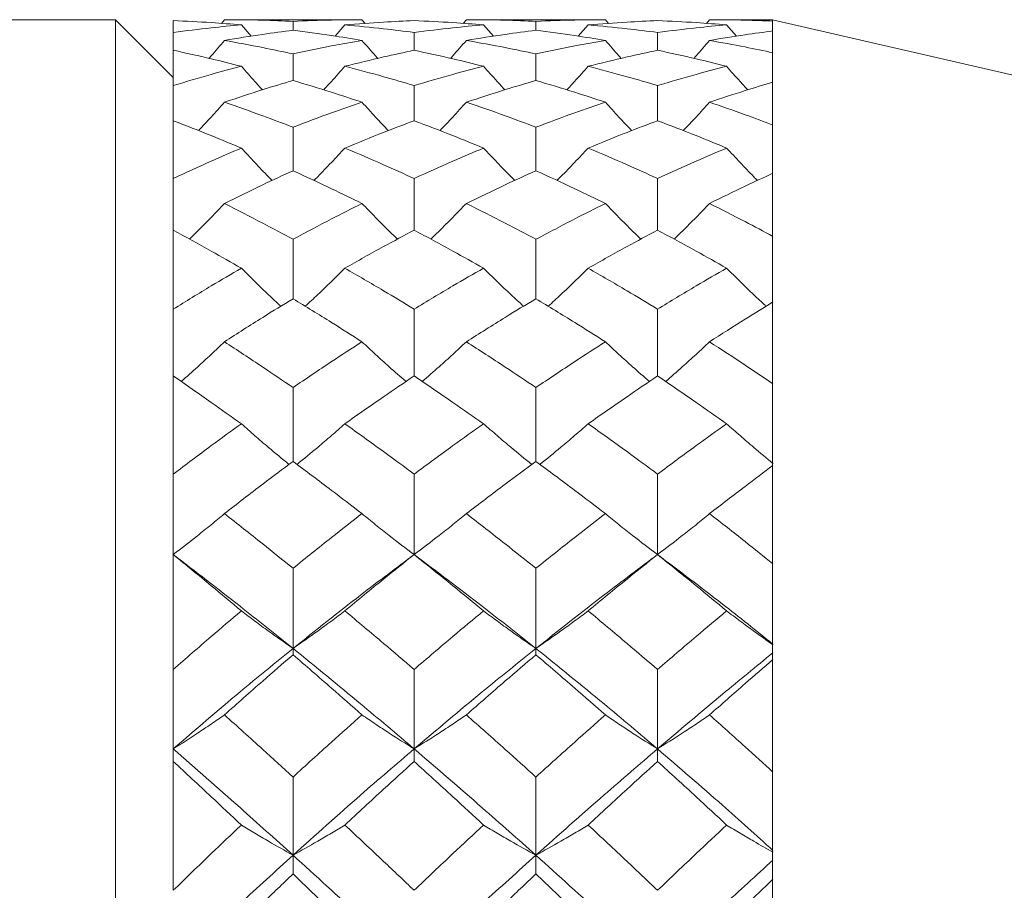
# Model space of a CAD drawing. Header units: inches. Extents: x 0.8 to 21, y 1.2 to 16.5.
# Tile 82 of 88: x 14.529 to 14.785, y 8.842 to 9.068. Entities that reach past the tile are written whole.
import ezdxf

# ---------------------------------------------------------------- set-up
doc = ezdxf.new("R2010")
doc.units = ezdxf.units.IN
doc.header["$MEASUREMENT"] = 0

msp = doc.modelspace()

# ---------------------------------------------------------------- linework, layer by layer
at = {"color": 7, "linetype": 'Continuous', "lineweight": 15}
for p, q in [((14.55422, 9.06755), (14.27413, 9.06755)), ((14.56922, 9.05255), (14.55422, 9.06755)), ((14.55422, 8.63005), (14.55422, 9.06755)), ((14.56922, 9.06423), (14.56922, 9.0673)), ((14.58249, 9.06755), (14.58168, 9.0666)), ((14.61814, 9.06755), (14.58249, 9.06755)), ((14.61814, 9.06755), (14.61898, 9.06658)), ((14.6452, 9.06755), (14.64437, 9.0666)), ((14.68124, 9.06755), (14.6452, 9.06755)), ((14.68124, 9.06755), (14.68208, 9.06658)), ((14.70825, 9.06755), (14.70742, 9.0666)), ((14.72458, 9.06755), (14.70825, 9.06755)), ((15.56922, 8.87255), (14.72458, 9.06755)), ((14.72458, 9.06755), (14.72458, 9.06718)), ((14.58687, 9.0662), (14.5894, 9.06326)), ((14.60026, 9.0648), (14.60026, 9.06711)), ((14.61371, 9.0662), (14.61118, 9.06328)), ((14.64966, 9.0662), (14.65223, 9.06326)), ((14.66323, 9.0648), (14.66323, 9.06711)), ((14.67678, 9.0662), (14.67423, 9.06328)), ((14.71267, 9.0662), (14.71521, 9.06327)), ((14.72458, 9.06496), (14.72458, 9.06718)), ((14.72458, 9.06497), (14.72458, 9.06462)), ((14.56922, 9.06423), (14.56922, 9.05961)), ((14.63166, 9.05961), (14.63166, 9.06423)), ((14.69476, 9.05961), (14.69476, 9.06423)), ((14.72458, 9.06462), (14.72458, 9.05897)), ((14.56922, 9.05046), (14.56922, 9.05961)), ((14.60026, 9.05178), (14.60026, 9.05866)), ((14.66323, 9.05178), (14.66323, 9.05866)), ((14.72458, 9.05216), (14.72458, 9.05897)), ((14.72458, 9.05219), (14.72458, 9.05136)), ((14.56922, 9.05046), (14.56922, 9.04134)), ((14.63166, 9.04134), (14.63166, 9.05046)), ((14.69476, 9.04134), (14.69476, 9.05046)), ((14.72458, 9.05136), (14.72458, 9.0402)), ((14.56922, 9.02634), (14.56922, 9.04134)), ((14.60026, 9.02837), (14.60026, 9.03966)), ((14.66323, 9.02837), (14.66323, 9.03966)), ((14.72458, 9.02897), (14.72458, 9.0402)), ((14.72458, 9.02902), (14.72458, 9.02772)), ((14.72458, 9.02772), (14.72458, 9.01134)), ((14.56922, 9.02634), (14.56922, 9.01295)), ((14.63166, 9.01295), (14.63166, 9.02634)), ((14.69476, 9.01295), (14.69476, 9.02634)), ((14.56922, 8.99246), (14.56922, 9.01295)), ((14.72458, 8.99596), (14.72458, 9.01134)), ((14.60026, 8.99516), (14.60026, 9.01058)), ((14.66323, 8.99516), (14.66323, 9.01058)), ((14.72458, 8.99602), (14.72458, 8.9943)), ((14.72458, 8.9943), (14.72458, 8.97308)), ((14.56922, 8.99246), (14.56922, 8.97512)), ((14.63166, 8.97512), (14.63166, 8.99246)), ((14.69476, 8.97512), (14.69476, 8.99246)), ((14.56922, 8.94966), (14.56922, 8.97512)), ((14.72458, 8.95394), (14.72458, 8.97308)), ((14.60026, 8.95296), (14.60026, 8.97212)), ((14.66323, 8.95296), (14.66323, 8.97212)), ((14.72458, 8.95401), (14.72458, 8.9519)), ((14.72458, 8.9519), (14.72458, 8.92638)), ((14.56922, 8.94966), (14.56922, 8.9288)), ((14.63166, 8.9288), (14.63166, 8.94966)), ((14.69476, 8.9288), (14.69476, 8.94966)), ((14.56922, 8.89899), (14.56922, 8.9288)), ((14.60026, 8.90444), (14.60026, 8.92524)), ((14.66323, 8.90444), (14.66323, 8.92524)), ((14.72458, 8.90394), (14.72458, 8.92638)), ((14.60026, 8.90444), (14.60026, 8.90281)), ((14.66323, 8.90444), (14.66323, 8.90281)), ((14.72458, 8.90403), (14.72458, 8.90158)), ((14.72458, 8.90158), (14.72458, 8.87238)), ((14.56922, 8.89899), (14.56922, 8.87839)), ((14.63166, 8.87839), (14.63166, 8.89899)), ((14.69476, 8.87839), (14.69476, 8.89899)), ((14.56922, 8.87839), (14.56922, 8.87513)), ((14.63166, 8.87839), (14.63166, 8.87513)), ((14.69476, 8.87839), (14.69476, 8.87513)), ((14.56922, 8.8417), (14.56922, 8.87513)), ((14.60026, 8.85081), (14.60026, 8.87109)), ((14.66323, 8.85081), (14.66323, 8.87109)), ((14.72458, 8.8472), (14.72458, 8.87238)), ((14.60026, 8.85081), (14.60026, 8.84594)), ((14.66323, 8.85081), (14.66323, 8.84594)), ((14.72458, 8.84729), (14.72458, 8.84457)), ((14.72458, 8.84457), (14.72458, 8.81241))]:
    msp.add_line(p, q, dxfattribs=at)
at = {"color": 7, "linetype": 'Continuous', "lineweight": 15, "flags": 128}
for points in [[(14.63166, 8.9288), (14.63166, 8.9288)], [(14.69476, 8.9288), (14.69476, 8.9288)]]:
    msp.add_lwpolyline(points, dxfattribs=at)
at = {"color": 7, "linetype": 'Continuous', "lineweight": 15}
for points, knots in [([(14.56922, 9.0673), (14.5725, 9.06715), (14.57838, 9.06689), (14.58427, 9.06641), (14.58687, 9.0662)], [0, 0, 0, 0, 0.558937, 1, 1, 1, 1]), ([(14.58249, 9.06755), (14.5858, 9.06753), (14.59171, 9.06749), (14.59764, 9.06723), (14.60026, 9.06711)], [0, 0, 0, 0, 0.559115, 1, 1, 1, 1]), ([(14.60026, 9.06711), (14.60359, 9.06725), (14.60954, 9.0675), (14.61551, 9.06754), (14.61814, 9.06755)], [0, 0, 0, 0, 0.5593508, 1, 1, 1, 1]), ([(14.61371, 9.0662), (14.61705, 9.06647), (14.62303, 9.06694), (14.62902, 9.06719), (14.63166, 9.0673)], [0, 0, 0, 0, 0.559529, 1, 1, 1, 1]), ([(14.63166, 9.0673), (14.63502, 9.06715), (14.64102, 9.06689), (14.64702, 9.06641), (14.64966, 9.0662)], [0, 0, 0, 0, 0.559766, 1, 1, 1, 1]), ([(14.6452, 9.06755), (14.64857, 9.06753), (14.65457, 9.06749), (14.66058, 9.06723), (14.66323, 9.06711)], [0, 0, 0, 0, 0.559944, 1, 1, 1, 1]), ([(14.66323, 9.06711), (14.66659, 9.06725), (14.6726, 9.0675), (14.6786, 9.06754), (14.68124, 9.06755)], [0, 0, 0, 0, 0.560181, 1, 1, 1, 1]), ([(14.67678, 9.0662), (14.68014, 9.06647), (14.68614, 9.06694), (14.69213, 9.06719), (14.69476, 9.0673)], [0, 0, 0, 0, 0.56036, 1, 1, 1, 1]), ([(14.69476, 9.0673), (14.69811, 9.06715), (14.70409, 9.06689), (14.71005, 9.06641), (14.71267, 9.0662)], [0, 0, 0, 0, 0.560596, 1, 1, 1, 1]), ([(14.70825, 9.06755), (14.71133, 9.06753), (14.71682, 9.0675), (14.7223, 9.06727), (14.7247, 9.06718)], [0, 0, 0, 0, 0.560705, 1, 1, 1, 1]), ([(14.56922, 9.06423), (14.5725, 9.06465), (14.57838, 9.06542), (14.58427, 9.06596), (14.58687, 9.0662)], [0, 0, 0, 0, 0.558937, 1, 1, 1, 1]), ([(14.58249, 9.06216), (14.5858, 9.06271), (14.59171, 9.0637), (14.59764, 9.06446), (14.60026, 9.0648)], [0, 0, 0, 0, 0.559115, 1, 1, 1, 1]), ([(14.60026, 9.0648), (14.60359, 9.06436), (14.60954, 9.06359), (14.61551, 9.0626), (14.61814, 9.06216)], [0, 0, 0, 0, 0.559351, 1, 1, 1, 1]), ([(14.61371, 9.0662), (14.61705, 9.06589), (14.62303, 9.06534), (14.62902, 9.06457), (14.63166, 9.06423)], [0, 0, 0, 0, 0.559529, 1, 1, 1, 1]), ([(14.63166, 9.06423), (14.63502, 9.06465), (14.64102, 9.06542), (14.64702, 9.06596), (14.64966, 9.0662)], [0, 0, 0, 0, 0.559766, 1, 1, 1, 1]), ([(14.6452, 9.06216), (14.64857, 9.06271), (14.65457, 9.0637), (14.66058, 9.06446), (14.66323, 9.0648)], [0, 0, 0, 0, 0.559944, 1, 1, 1, 1]), ([(14.66323, 9.0648), (14.66659, 9.06436), (14.6726, 9.06359), (14.6786, 9.0626), (14.68124, 9.06216)], [0, 0, 0, 0, 0.5601813, 1, 1, 1, 1]), ([(14.67678, 9.0662), (14.68014, 9.06589), (14.68614, 9.06534), (14.69213, 9.06457), (14.69476, 9.06423)], [0, 0, 0, 0, 0.56036, 1, 1, 1, 1]), ([(14.69476, 9.06423), (14.69811, 9.06465), (14.70409, 9.06542), (14.71005, 9.06596), (14.71267, 9.0662)], [0, 0, 0, 0, 0.560596, 1, 1, 1, 1]), ([(14.58249, 9.06216), (14.58134, 9.06082), (14.58001, 9.05926), (14.57865, 9.05774), (14.57847, 9.05753)], [0, 0, 0, 0, 0.866011, 1, 1, 1, 1]), ([(14.58249, 9.06216), (14.5858, 9.06157), (14.59171, 9.0605), (14.59764, 9.05923), (14.60026, 9.05866)], [0, 0, 0, 0, 0.559115, 1, 1, 1, 1]), ([(14.60026, 9.05866), (14.60359, 9.05937), (14.60954, 9.06065), (14.61551, 9.0617), (14.61814, 9.06216)], [0, 0, 0, 0, 0.559351, 1, 1, 1, 1]), ([(14.61814, 9.06216), (14.6193, 9.06083), (14.62065, 9.05927), (14.62204, 9.05774), (14.62223, 9.05752)], [0, 0, 0, 0, 0.858984, 1, 1, 1, 1]), ([(14.6452, 9.06216), (14.64404, 9.06083), (14.64269, 9.05927), (14.6413, 9.05775), (14.64111, 9.05753)], [0, 0, 0, 0, 0.85908, 1, 1, 1, 1]), ([(14.6452, 9.06216), (14.64857, 9.06157), (14.65457, 9.06051), (14.66058, 9.05923), (14.66323, 9.05866)], [0, 0, 0, 0, 0.559944, 1, 1, 1, 1]), ([(14.66323, 9.05866), (14.66659, 9.05938), (14.6726, 9.06065), (14.6786, 9.0617), (14.68124, 9.06216)], [0, 0, 0, 0, 0.560181, 1, 1, 1, 1]), ([(14.68124, 9.06216), (14.6824, 9.06083), (14.68375, 9.05927), (14.68514, 9.05774), (14.68534, 9.05752)], [0, 0, 0, 0, 0.8580657, 1, 1, 1, 1]), ([(14.70825, 9.06216), (14.70709, 9.06082), (14.70575, 9.05927), (14.70437, 9.05774), (14.70418, 9.05753)], [0, 0, 0, 0, 0.861338, 1, 1, 1, 1]), ([(14.70825, 9.06216), (14.71133, 9.06267), (14.71682, 9.06358), (14.7223, 9.0643), (14.7247, 9.06462)], [0, 0, 0, 0, 0.560705, 1, 1, 1, 1]), ([(14.70825, 9.06216), (14.71133, 9.06162), (14.71682, 9.06064), (14.7223, 9.05948), (14.7247, 9.05897)], [0, 0, 0, 0, 0.560705, 1, 1, 1, 1]), ([(14.56922, 9.05961), (14.5725, 9.05889), (14.57838, 9.05761), (14.58427, 9.05612), (14.58687, 9.05546)], [0, 0, 0, 0, 0.558937, 1, 1, 1, 1]), ([(14.61371, 9.05546), (14.61705, 9.05629), (14.62303, 9.05778), (14.62902, 9.05905), (14.63166, 9.05961)], [0, 0, 0, 0, 0.559529, 1, 1, 1, 1]), ([(14.63166, 9.05961), (14.63502, 9.05889), (14.64102, 9.05761), (14.64702, 9.05612), (14.64966, 9.05546)], [0, 0, 0, 0, 0.559766, 1, 1, 1, 1]), ([(14.67678, 9.05546), (14.68014, 9.05629), (14.68614, 9.05778), (14.69213, 9.05905), (14.69476, 9.05961)], [0, 0, 0, 0, 0.5603595, 1, 1, 1, 1]), ([(14.69476, 9.05961), (14.69811, 9.05889), (14.70409, 9.05761), (14.71005, 9.05612), (14.71267, 9.05546)], [0, 0, 0, 0, 0.560596, 1, 1, 1, 1]), ([(14.56922, 9.05046), (14.5725, 9.05145), (14.57838, 9.05322), (14.58427, 9.05478), (14.58687, 9.05546)], [0, 0, 0, 0, 0.558937, 1, 1, 1, 1]), ([(14.58687, 9.05546), (14.58803, 9.05414), (14.58982, 9.05209), (14.59166, 9.05008), (14.59231, 9.04936)], [0, 0, 0, 0, 0.644484, 1, 1, 1, 1]), ([(14.61371, 9.05546), (14.61255, 9.05415), (14.61073, 9.05209), (14.60888, 9.05007), (14.60822, 9.04935)], [0, 0, 0, 0, 0.6407513, 1, 1, 1, 1]), ([(14.61371, 9.05546), (14.61705, 9.05459), (14.62303, 9.05302), (14.62902, 9.05124), (14.63166, 9.05046)], [0, 0, 0, 0, 0.559529, 1, 1, 1, 1]), ([(14.63166, 9.05046), (14.63502, 9.05145), (14.64102, 9.05322), (14.64702, 9.05478), (14.64966, 9.05546)], [0, 0, 0, 0, 0.559766, 1, 1, 1, 1]), ([(14.64966, 9.05546), (14.65083, 9.05415), (14.65265, 9.0521), (14.65451, 9.05009), (14.65518, 9.04936)], [0, 0, 0, 0, 0.6403712, 1, 1, 1, 1]), ([(14.67678, 9.05546), (14.67562, 9.05415), (14.67379, 9.05209), (14.67193, 9.05007), (14.67126, 9.04935)], [0, 0, 0, 0, 0.63888, 1, 1, 1, 1]), ([(14.67678, 9.05546), (14.68014, 9.05458), (14.68614, 9.05302), (14.69213, 9.05124), (14.69476, 9.05046)], [0, 0, 0, 0, 0.56036, 1, 1, 1, 1]), ([(14.69476, 9.05046), (14.69811, 9.05145), (14.70409, 9.05322), (14.71005, 9.05478), (14.71267, 9.05546)], [0, 0, 0, 0, 0.5605962, 1, 1, 1, 1]), ([(14.71267, 9.05546), (14.71383, 9.05414), (14.71564, 9.05209), (14.71748, 9.05008), (14.71814, 9.04936)], [0, 0, 0, 0, 0.642813, 1, 1, 1, 1]), ([(14.58249, 9.04614), (14.5858, 9.04725), (14.59171, 9.04923), (14.59764, 9.051), (14.60026, 9.05178)], [0, 0, 0, 0, 0.559115, 1, 1, 1, 1]), ([(14.60026, 9.05178), (14.60359, 9.05078), (14.60954, 9.049), (14.61551, 9.04701), (14.61814, 9.04614)], [0, 0, 0, 0, 0.559351, 1, 1, 1, 1]), ([(14.6452, 9.04614), (14.64857, 9.04725), (14.65457, 9.04923), (14.66058, 9.051), (14.66323, 9.05178)], [0, 0, 0, 0, 0.559944, 1, 1, 1, 1]), ([(14.66323, 9.05178), (14.66659, 9.05078), (14.6726, 9.049), (14.6786, 9.04701), (14.68124, 9.04614)], [0, 0, 0, 0, 0.560181, 1, 1, 1, 1]), ([(14.70825, 9.04614), (14.71133, 9.04716), (14.71682, 9.04899), (14.7223, 9.05064), (14.7247, 9.05137)], [0, 0, 0, 0, 0.560705, 1, 1, 1, 1]), ([(14.58249, 9.04614), (14.58134, 9.04484), (14.57913, 9.04237), (14.57687, 9.03993), (14.57579, 9.03877)], [0, 0, 0, 0, 0.521989, 1, 1, 1, 1]), ([(14.58249, 9.04614), (14.5858, 9.04498), (14.59171, 9.04292), (14.59764, 9.04066), (14.60026, 9.03966)], [0, 0, 0, 0, 0.559115, 1, 1, 1, 1]), ([(14.60026, 9.03966), (14.60359, 9.04093), (14.60954, 9.04319), (14.61551, 9.04523), (14.61814, 9.04614)], [0, 0, 0, 0, 0.559351, 1, 1, 1, 1]), ([(14.61814, 9.04614), (14.61931, 9.04485), (14.62155, 9.04238), (14.62384, 9.03995), (14.62494, 9.03878)], [0, 0, 0, 0, 0.519287, 1, 1, 1, 1]), ([(14.6452, 9.04614), (14.64404, 9.04485), (14.64178, 9.04238), (14.63948, 9.03994), (14.63837, 9.03876)], [0, 0, 0, 0, 0.517612, 1, 1, 1, 1]), ([(14.6452, 9.04614), (14.64857, 9.04498), (14.65457, 9.04293), (14.66058, 9.04066), (14.66323, 9.03966)], [0, 0, 0, 0, 0.559944, 1, 1, 1, 1]), ([(14.66323, 9.03966), (14.66659, 9.04093), (14.6726, 9.04318), (14.6786, 9.04524), (14.68124, 9.04614)], [0, 0, 0, 0, 0.560181, 1, 1, 1, 1]), ([(14.68124, 9.04614), (14.6824, 9.04485), (14.68465, 9.04238), (14.68695, 9.03995), (14.68805, 9.03878)], [0, 0, 0, 0, 0.518826, 1, 1, 1, 1]), ([(14.70825, 9.04614), (14.70709, 9.04485), (14.70485, 9.04237), (14.70256, 9.03993), (14.70145, 9.03876)], [0, 0, 0, 0, 0.518811, 1, 1, 1, 1]), ([(14.70825, 9.04614), (14.71133, 9.04508), (14.71682, 9.04318), (14.7223, 9.04111), (14.7247, 9.04019)], [0, 0, 0, 0, 0.560705, 1, 1, 1, 1]), ([(14.56922, 9.04134), (14.5725, 9.04007), (14.57838, 9.0378), (14.58427, 9.03534), (14.58687, 9.03425)], [0, 0, 0, 0, 0.558937, 1, 1, 1, 1]), ([(14.61371, 9.03425), (14.61705, 9.03563), (14.62303, 9.03809), (14.62902, 9.04035), (14.63166, 9.04134)], [0, 0, 0, 0, 0.559529, 1, 1, 1, 1]), ([(14.63166, 9.04134), (14.63502, 9.04007), (14.64102, 9.03781), (14.64702, 9.03533), (14.64966, 9.03425)], [0, 0, 0, 0, 0.559766, 1, 1, 1, 1]), ([(14.67678, 9.03425), (14.68014, 9.03563), (14.68614, 9.03809), (14.69213, 9.04035), (14.69476, 9.04134)], [0, 0, 0, 0, 0.5603595, 1, 1, 1, 1]), ([(14.69476, 9.04134), (14.69811, 9.04007), (14.70409, 9.03781), (14.71005, 9.03533), (14.71267, 9.03425)], [0, 0, 0, 0, 0.560596, 1, 1, 1, 1]), ([(14.56922, 9.02634), (14.5725, 9.02787), (14.57838, 9.03061), (14.58427, 9.03313), (14.58687, 9.03425)], [0, 0, 0, 0, 0.5589371, 1, 1, 1, 1]), ([(14.58687, 9.03425), (14.58803, 9.03299), (14.59035, 9.03049), (14.593, 9.02769), (14.59452, 9.02616), (14.59483, 9.02585)], [0, 0, 0, 0, 0.442735, 0.8854702, 1, 1, 1, 1]), ([(14.61371, 9.03425), (14.61254, 9.033), (14.61021, 9.0305), (14.60754, 9.0277), (14.60601, 9.02616), (14.60569, 9.02584)], [0, 0, 0, 0, 0.440996, 0.881992, 1, 1, 1, 1]), ([(14.61371, 9.03425), (14.61705, 9.03283), (14.62303, 9.03028), (14.62902, 9.02755), (14.63166, 9.02634)], [0, 0, 0, 0, 0.559529, 1, 1, 1, 1]), ([(14.63166, 9.02634), (14.63502, 9.02787), (14.64102, 9.0306), (14.64702, 9.03313), (14.64966, 9.03425)], [0, 0, 0, 0, 0.559766, 1, 1, 1, 1]), ([(14.64966, 9.03425), (14.65083, 9.033), (14.65317, 9.03051), (14.65586, 9.02771), (14.6574, 9.02618), (14.65774, 9.02585)], [0, 0, 0, 0, 0.44001, 0.88002, 1, 1, 1, 1]), ([(14.67678, 9.03425), (14.67561, 9.033), (14.67328, 9.03051), (14.67059, 9.02771), (14.66904, 9.02617), (14.6687, 9.02584)], [0, 0, 0, 0, 0.43957, 0.879139, 1, 1, 1, 1]), ([(14.67678, 9.03425), (14.68014, 9.03283), (14.68614, 9.03029), (14.69213, 9.02755), (14.69476, 9.02634)], [0, 0, 0, 0, 0.56036, 1, 1, 1, 1]), ([(14.69476, 9.02634), (14.69811, 9.02787), (14.70409, 9.0306), (14.71005, 9.03313), (14.71267, 9.03425)], [0, 0, 0, 0, 0.560596, 1, 1, 1, 1]), ([(14.71267, 9.03425), (14.71384, 9.033), (14.71616, 9.0305), (14.71882, 9.0277), (14.72034, 9.02617), (14.72066, 9.02585)], [0, 0, 0, 0, 0.442126, 0.884252, 1, 1, 1, 1]), ([(14.58249, 9.01987), (14.5858, 9.02151), (14.59171, 9.02444), (14.59764, 9.02717), (14.60026, 9.02837)], [0, 0, 0, 0, 0.559115, 1, 1, 1, 1]), ([(14.60026, 9.02837), (14.60359, 9.02684), (14.60954, 9.02409), (14.61551, 9.02116), (14.61814, 9.01987)], [0, 0, 0, 0, 0.559351, 1, 1, 1, 1]), ([(14.6452, 9.01987), (14.64857, 9.02151), (14.65457, 9.02444), (14.66058, 9.02717), (14.66323, 9.02837)], [0, 0, 0, 0, 0.559944, 1, 1, 1, 1]), ([(14.66323, 9.02837), (14.66659, 9.02684), (14.6726, 9.0241), (14.6786, 9.02116), (14.68124, 9.01987)], [0, 0, 0, 0, 0.560181, 1, 1, 1, 1]), ([(14.70825, 9.01987), (14.71133, 9.02138), (14.71682, 9.02408), (14.7223, 9.02662), (14.7247, 9.02774)], [0, 0, 0, 0, 0.560705, 1, 1, 1, 1]), ([(14.58249, 9.01987), (14.58133, 9.01866), (14.57902, 9.01624), (14.57601, 9.01315), (14.57412, 9.0113), (14.57343, 9.01063)], [0, 0, 0, 0, 0.3885113, 0.7770228, 1, 1, 1, 1]), ([(14.58249, 9.01987), (14.5858, 9.01818), (14.59171, 9.01518), (14.59764, 9.01198), (14.60026, 9.01058)], [0, 0, 0, 0, 0.559115, 1, 1, 1, 1]), ([(14.60026, 9.01058), (14.60359, 9.01236), (14.60954, 9.01555), (14.61551, 9.01855), (14.61814, 9.01987)], [0, 0, 0, 0, 0.559351, 1, 1, 1, 1]), ([(14.61814, 9.01987), (14.61931, 9.01866), (14.62164, 9.01626), (14.6247, 9.01317), (14.62664, 9.01132), (14.62736, 9.01064)], [0, 0, 0, 0, 0.385863, 0.771726, 1, 1, 1, 1]), ([(14.6452, 9.01987), (14.64404, 9.01866), (14.6417, 9.01626), (14.63862, 9.01318), (14.63668, 9.01132), (14.63596, 9.01063)], [0, 0, 0, 0, 0.385109, 0.770218, 1, 1, 1, 1]), ([(14.6452, 9.01987), (14.64857, 9.01818), (14.65457, 9.01518), (14.66058, 9.01198), (14.66323, 9.01058)], [0, 0, 0, 0, 0.559944, 1, 1, 1, 1]), ([(14.66323, 9.01058), (14.66659, 9.01236), (14.6726, 9.01555), (14.6786, 9.01855), (14.68124, 9.01987)], [0, 0, 0, 0, 0.560181, 1, 1, 1, 1]), ([(14.68124, 9.01987), (14.6824, 9.01866), (14.68474, 9.01626), (14.68781, 9.01318), (14.68974, 9.01133), (14.69047, 9.01064)], [0, 0, 0, 0, 0.385622, 0.771244, 1, 1, 1, 1]), ([(14.70825, 9.01987), (14.70709, 9.01866), (14.70476, 9.01625), (14.7017, 9.01317), (14.69977, 9.01132), (14.69905, 9.01063)], [0, 0, 0, 0, 0.385925, 0.771851, 1, 1, 1, 1]), ([(14.70825, 9.01987), (14.71133, 9.01831), (14.71682, 9.01555), (14.7223, 9.01261), (14.7247, 9.01132)], [0, 0, 0, 0, 0.560705, 1, 1, 1, 1]), ([(14.56922, 9.01295), (14.5725, 9.01116), (14.57838, 9.00795), (14.58427, 9.00457), (14.58687, 9.00308)], [0, 0, 0, 0, 0.5589371, 1, 1, 1, 1]), ([(14.61371, 9.00308), (14.61705, 9.00497), (14.62303, 9.00835), (14.62902, 9.01154), (14.63166, 9.01295)], [0, 0, 0, 0, 0.559529, 1, 1, 1, 1]), ([(14.63166, 9.01295), (14.63502, 9.01116), (14.64102, 9.00796), (14.64702, 9.00457), (14.64966, 9.00308)], [0, 0, 0, 0, 0.559766, 1, 1, 1, 1]), ([(14.67678, 9.00308), (14.68014, 9.00497), (14.68614, 9.00835), (14.69213, 9.01154), (14.69476, 9.01295)], [0, 0, 0, 0, 0.56036, 1, 1, 1, 1]), ([(14.69476, 9.01295), (14.69811, 9.01116), (14.70409, 9.00796), (14.71005, 9.00457), (14.71267, 9.00308)], [0, 0, 0, 0, 0.560596, 1, 1, 1, 1]), ([(14.56922, 8.99246), (14.5725, 8.99449), (14.57838, 8.99813), (14.58427, 9.00156), (14.58687, 9.00308)], [0, 0, 0, 0, 0.5589371, 1, 1, 1, 1]), ([(14.58687, 9.00308), (14.58803, 9.00192), (14.59035, 8.99961), (14.59375, 8.99631), (14.59603, 8.99421), (14.5971, 8.99322)], [0, 0, 0, 0, 0.3464328, 0.6928657, 1, 1, 1, 1]), ([(14.61371, 9.00308), (14.61254, 9.00193), (14.61022, 8.99962), (14.6068, 8.99633), (14.6045, 8.99421), (14.60341, 8.99322)], [0, 0, 0, 0, 0.3454333, 0.6908667, 1, 1, 1, 1]), ([(14.61371, 9.00308), (14.61705, 9.00115), (14.62303, 8.9977), (14.62902, 8.99406), (14.63166, 8.99246)], [0, 0, 0, 0, 0.559529, 1, 1, 1, 1]), ([(14.63166, 8.99246), (14.63502, 8.9945), (14.64102, 8.99812), (14.64702, 9.00157), (14.64966, 9.00308)], [0, 0, 0, 0, 0.559766, 1, 1, 1, 1]), ([(14.64966, 9.00308), (14.65083, 9.00193), (14.65317, 8.99963), (14.65661, 8.99634), (14.65893, 8.99422), (14.66003, 8.99322)], [0, 0, 0, 0, 0.344352, 0.688703, 1, 1, 1, 1]), ([(14.67678, 9.00308), (14.67561, 9.00193), (14.67328, 8.99963), (14.66983, 8.99633), (14.66751, 8.99422), (14.66641, 8.99321)], [0, 0, 0, 0, 0.34425, 0.688499, 1, 1, 1, 1]), ([(14.67678, 9.00308), (14.68014, 9.00115), (14.68614, 8.9977), (14.69213, 8.99406), (14.69476, 8.99246)], [0, 0, 0, 0, 0.56036, 1, 1, 1, 1]), ([(14.69476, 8.99246), (14.69811, 8.9945), (14.70409, 8.99812), (14.71005, 9.00157), (14.71267, 9.00308)], [0, 0, 0, 0, 0.560596, 1, 1, 1, 1]), ([(14.71267, 9.00308), (14.71384, 9.00193), (14.71616, 8.99962), (14.71951, 8.99638), (14.72172, 8.99433), (14.72273, 8.99339)], [0, 0, 0, 0, 0.352453, 0.704906, 1, 1, 1, 1]), ([(14.58249, 8.98399), (14.5858, 8.98613), (14.59171, 8.98994), (14.59764, 8.99356), (14.60026, 8.99516)], [0, 0, 0, 0, 0.5591145, 1, 1, 1, 1]), ([(14.60026, 8.99516), (14.60359, 8.99313), (14.60954, 8.98949), (14.61551, 8.98567), (14.61814, 8.98399)], [0, 0, 0, 0, 0.559351, 1, 1, 1, 1]), ([(14.6452, 8.98399), (14.64857, 8.98613), (14.65457, 8.98994), (14.66058, 8.99356), (14.66323, 8.99516)], [0, 0, 0, 0, 0.559944, 1, 1, 1, 1]), ([(14.66323, 8.99516), (14.66659, 8.99312), (14.6726, 8.98949), (14.6786, 8.98567), (14.68124, 8.98399)], [0, 0, 0, 0, 0.5601813, 1, 1, 1, 1]), ([(14.70825, 8.98399), (14.71133, 8.98596), (14.71682, 8.98948), (14.7223, 8.99284), (14.7247, 8.99432)], [0, 0, 0, 0, 0.560705, 1, 1, 1, 1]), ([(14.58249, 8.98399), (14.58133, 8.9829), (14.57902, 8.9807), (14.5753, 8.97725), (14.57269, 8.97494), (14.57128, 8.97369)], [0, 0, 0, 0, 0.31526, 0.63052, 1, 1, 1, 1]), ([(14.58249, 8.98399), (14.5858, 8.98183), (14.59171, 8.97795), (14.59764, 8.9739), (14.60026, 8.97212)], [0, 0, 0, 0, 0.559115, 1, 1, 1, 1]), ([(14.60026, 8.97212), (14.60359, 8.97438), (14.60954, 8.97843), (14.61551, 8.98229), (14.61814, 8.98399)], [0, 0, 0, 0, 0.559351, 1, 1, 1, 1]), ([(14.61814, 8.98399), (14.61931, 8.9829), (14.62164, 8.98072), (14.62542, 8.97727), (14.6281, 8.97496), (14.62956, 8.9737)], [0, 0, 0, 0, 0.312863, 0.625727, 1, 1, 1, 1]), ([(14.6452, 8.98399), (14.64404, 8.9829), (14.6417, 8.98072), (14.6379, 8.97728), (14.63522, 8.97496), (14.63376, 8.97369)], [0, 0, 0, 0, 0.312444, 0.624888, 1, 1, 1, 1]), ([(14.6452, 8.98399), (14.64857, 8.98183), (14.65457, 8.97795), (14.66058, 8.9739), (14.66323, 8.97212)], [0, 0, 0, 0, 0.559944, 1, 1, 1, 1]), ([(14.66323, 8.97212), (14.66659, 8.97438), (14.6726, 8.97842), (14.6786, 8.98229), (14.68124, 8.98399)], [0, 0, 0, 0, 0.560181, 1, 1, 1, 1]), ([(14.68124, 8.98399), (14.6824, 8.9829), (14.68474, 8.98072), (14.68853, 8.97728), (14.6912, 8.97496), (14.69266, 8.9737)], [0, 0, 0, 0, 0.312713, 0.625427, 1, 1, 1, 1]), ([(14.70825, 8.98399), (14.70709, 8.9829), (14.70476, 8.98071), (14.70098, 8.97727), (14.69831, 8.97495), (14.69686, 8.97369)], [0, 0, 0, 0, 0.313076, 0.626152, 1, 1, 1, 1]), ([(14.70825, 8.98399), (14.71133, 8.98199), (14.71682, 8.97843), (14.7223, 8.9747), (14.7247, 8.97307)], [0, 0, 0, 0, 0.560705, 1, 1, 1, 1]), ([(14.56922, 8.97512), (14.5725, 8.97286), (14.57838, 8.9688), (14.58427, 8.96459), (14.58687, 8.96273)], [0, 0, 0, 0, 0.5589371, 1, 1, 1, 1]), ([(14.61371, 8.96273), (14.61705, 8.96509), (14.62303, 8.9693), (14.62902, 8.97334), (14.63166, 8.97512)], [0, 0, 0, 0, 0.559529, 1, 1, 1, 1]), ([(14.63166, 8.97512), (14.63502, 8.97286), (14.64102, 8.9688), (14.64702, 8.96458), (14.64966, 8.96273)], [0, 0, 0, 0, 0.559766, 1, 1, 1, 1]), ([(14.67678, 8.96273), (14.68014, 8.96509), (14.68614, 8.9693), (14.69213, 8.97334), (14.69476, 8.97512)], [0, 0, 0, 0, 0.56036, 1, 1, 1, 1]), ([(14.69476, 8.97512), (14.69811, 8.97285), (14.70409, 8.96881), (14.71005, 8.96458), (14.71267, 8.96273)], [0, 0, 0, 0, 0.560596, 1, 1, 1, 1]), ([(14.56922, 8.94966), (14.5725, 8.95215), (14.57838, 8.95659), (14.58427, 8.96085), (14.58687, 8.96273)], [0, 0, 0, 0, 0.558937, 1, 1, 1, 1]), ([(14.58687, 8.96273), (14.58803, 8.9617), (14.59035, 8.95963), (14.59444, 8.9561), (14.59744, 8.95364), (14.59922, 8.95218)], [0, 0, 0, 0, 0.288046, 0.576093, 1, 1, 1, 1]), ([(14.61371, 8.96273), (14.61254, 8.9617), (14.61022, 8.95964), (14.6061, 8.95611), (14.60309, 8.95365), (14.6013, 8.95218)], [0, 0, 0, 0, 0.287369, 0.574737, 1, 1, 1, 1]), ([(14.61371, 8.96273), (14.61705, 8.96033), (14.62303, 8.95605), (14.62902, 8.95162), (14.63166, 8.94966)], [0, 0, 0, 0, 0.5595289, 1, 1, 1, 1]), ([(14.63166, 8.94966), (14.63502, 8.95215), (14.64102, 8.95658), (14.64702, 8.96085), (14.64966, 8.96273)], [0, 0, 0, 0, 0.559766, 1, 1, 1, 1]), ([(14.64966, 8.96273), (14.65083, 8.9617), (14.65317, 8.95965), (14.65731, 8.95612), (14.66036, 8.95366), (14.66218, 8.95218)], [0, 0, 0, 0, 0.286338, 0.572676, 1, 1, 1, 1]), ([(14.67678, 8.96273), (14.67562, 8.9617), (14.67328, 8.95965), (14.66913, 8.95612), (14.66609, 8.95365), (14.66427, 8.95218)], [0, 0, 0, 0, 0.286355, 0.5727101, 1, 1, 1, 1]), ([(14.67678, 8.96273), (14.68014, 8.96033), (14.68614, 8.95606), (14.69213, 8.95162), (14.69476, 8.94966)], [0, 0, 0, 0, 0.56036, 1, 1, 1, 1]), ([(14.69476, 8.94966), (14.69811, 8.95215), (14.70409, 8.95658), (14.71005, 8.96085), (14.71267, 8.96273)], [0, 0, 0, 0, 0.560596, 1, 1, 1, 1]), ([(14.71267, 8.96273), (14.71384, 8.9617), (14.71616, 8.95964), (14.72016, 8.9562), (14.72304, 8.95382), (14.72472, 8.95243)], [0, 0, 0, 0, 0.295125, 0.59025, 1, 1, 1, 1]), ([(14.58249, 8.93941), (14.5858, 8.94198), (14.59171, 8.94658), (14.59764, 8.95101), (14.60026, 8.95296)], [0, 0, 0, 0, 0.559115, 1, 1, 1, 1]), ([(14.60026, 8.95296), (14.60359, 8.95047), (14.60954, 8.94603), (14.61551, 8.94143), (14.61814, 8.93941)], [0, 0, 0, 0, 0.559351, 1, 1, 1, 1]), ([(14.6452, 8.93941), (14.64857, 8.94198), (14.65457, 8.94657), (14.66058, 8.95101), (14.66323, 8.95296)], [0, 0, 0, 0, 0.559944, 1, 1, 1, 1]), ([(14.66323, 8.95296), (14.66659, 8.95047), (14.6726, 8.94603), (14.6786, 8.94143), (14.68124, 8.93941)], [0, 0, 0, 0, 0.560181, 1, 1, 1, 1]), ([(14.70825, 8.93941), (14.71133, 8.94178), (14.71682, 8.94602), (14.7223, 8.95013), (14.7247, 8.95193)], [0, 0, 0, 0, 0.560705, 1, 1, 1, 1]), ([(14.58249, 8.93941), (14.58133, 8.93845), (14.57902, 8.93653), (14.57463, 8.93298), (14.57132, 8.93042), (14.56922, 8.9288)], [0, 0, 0, 0, 0.267081, 0.534161, 1, 1, 1, 1]), ([(14.58249, 8.93941), (14.5858, 8.93681), (14.59171, 8.93215), (14.59764, 8.92735), (14.60026, 8.92524)], [0, 0, 0, 0, 0.5591145, 1, 1, 1, 1]), ([(14.60026, 8.92524), (14.60359, 8.92792), (14.60954, 8.93272), (14.61551, 8.93736), (14.61814, 8.93941)], [0, 0, 0, 0, 0.559351, 1, 1, 1, 1]), ([(14.61814, 8.93941), (14.61931, 8.93845), (14.62164, 8.93654), (14.62611, 8.93299), (14.6295, 8.93044), (14.63166, 8.9288)], [0, 0, 0, 0, 0.264936, 0.529872, 1, 1, 1, 1]), ([(14.6452, 8.93941), (14.64404, 8.93846), (14.6417, 8.93655), (14.63721, 8.933), (14.63383, 8.93044), (14.63166, 8.9288)], [0, 0, 0, 0, 0.264668, 0.529335, 1, 1, 1, 1]), ([(14.6452, 8.93941), (14.64857, 8.9368), (14.65457, 8.93215), (14.66058, 8.92735), (14.66323, 8.92524)], [0, 0, 0, 0, 0.559944, 1, 1, 1, 1]), ([(14.66323, 8.92524), (14.66659, 8.92793), (14.6726, 8.93272), (14.6786, 8.93737), (14.68124, 8.93941)], [0, 0, 0, 0, 0.560181, 1, 1, 1, 1]), ([(14.68124, 8.93941), (14.6824, 8.93846), (14.68474, 8.93655), (14.68922, 8.93299), (14.6926, 8.93044), (14.69476, 8.9288)], [0, 0, 0, 0, 0.264833, 0.529665, 1, 1, 1, 1]), ([(14.70825, 8.93941), (14.70709, 8.93845), (14.70476, 8.93654), (14.70029, 8.93299), (14.69692, 8.93043), (14.69476, 8.9288)], [0, 0, 0, 0, 0.265191, 0.530381, 1, 1, 1, 1]), ([(14.70825, 8.93941), (14.71133, 8.93701), (14.71682, 8.93272), (14.7223, 8.9283), (14.7247, 8.92636)], [0, 0, 0, 0, 0.560705, 1, 1, 1, 1]), ([(14.56922, 8.9288), (14.5725, 8.92611), (14.57838, 8.9213), (14.58427, 8.91636), (14.58687, 8.91418)], [0, 0, 0, 0, 0.558937, 1, 1, 1, 1]), ([(14.56922, 8.9288), (14.57498, 8.92438), (14.5853, 8.91645), (14.59567, 8.90812), (14.60026, 8.90444)], [0, 0, 0, 0, 0.558266, 1, 1, 1, 1]), ([(14.60026, 8.90444), (14.6061, 8.90911), (14.61655, 8.91745), (14.62703, 8.92533), (14.63166, 8.9288)], [0, 0, 0, 0, 0.559005, 1, 1, 1, 1]), ([(14.61371, 8.91418), (14.61705, 8.91695), (14.62303, 8.9219), (14.62902, 8.92669), (14.63166, 8.9288)], [0, 0, 0, 0, 0.559529, 1, 1, 1, 1]), ([(14.63166, 8.9288), (14.63502, 8.92611), (14.64102, 8.92131), (14.64702, 8.91636), (14.64966, 8.91418)], [0, 0, 0, 0, 0.559766, 1, 1, 1, 1]), ([(14.63166, 8.9288), (14.63755, 8.92437), (14.64806, 8.91646), (14.65859, 8.90812), (14.66323, 8.90444)], [0, 0, 0, 0, 0.5597461, 1, 1, 1, 1]), ([(14.66323, 8.90444), (14.66912, 8.90911), (14.67964, 8.91744), (14.69015, 8.92533), (14.69476, 8.9288)], [0, 0, 0, 0, 0.560487, 1, 1, 1, 1]), ([(14.67678, 8.91418), (14.68014, 8.91695), (14.68614, 8.92189), (14.69213, 8.92669), (14.69476, 8.9288)], [0, 0, 0, 0, 0.56036, 1, 1, 1, 1]), ([(14.69476, 8.9288), (14.69811, 8.92611), (14.70409, 8.92131), (14.71005, 8.91636), (14.71267, 8.91418)], [0, 0, 0, 0, 0.560596, 1, 1, 1, 1]), ([(14.69476, 8.9288), (14.70038, 8.92457), (14.71037, 8.91703), (14.72033, 8.90905), (14.7247, 8.90555)], [0, 0, 0, 0, 0.561157, 1, 1, 1, 1]), ([(14.56922, 8.89899), (14.5725, 8.90187), (14.57838, 8.907), (14.58427, 8.91199), (14.58687, 8.91418)], [0, 0, 0, 0, 0.558937, 1, 1, 1, 1]), ([(14.58687, 8.91418), (14.58803, 8.9133), (14.59035, 8.91154), (14.59478, 8.90828), (14.59813, 8.90593), (14.60026, 8.90444)], [0, 0, 0, 0, 0.266089, 0.532178, 1, 1, 1, 1]), ([(14.61371, 8.91418), (14.61254, 8.91331), (14.61022, 8.91155), (14.60576, 8.90829), (14.6024, 8.90594), (14.60026, 8.90444)], [0, 0, 0, 0, 0.265507, 0.531014, 1, 1, 1, 1]), ([(14.61371, 8.91418), (14.61705, 8.91139), (14.62303, 8.90639), (14.62902, 8.90125), (14.63166, 8.89899)], [0, 0, 0, 0, 0.559529, 1, 1, 1, 1]), ([(14.63166, 8.89899), (14.63502, 8.90187), (14.64102, 8.907), (14.64702, 8.91199), (14.64966, 8.91418)], [0, 0, 0, 0, 0.559766, 1, 1, 1, 1]), ([(14.64966, 8.91418), (14.65083, 8.91331), (14.65317, 8.91156), (14.65766, 8.90829), (14.66105, 8.90595), (14.66323, 8.90444)], [0, 0, 0, 0, 0.264517, 0.529035, 1, 1, 1, 1]), ([(14.67678, 8.91418), (14.67562, 8.91331), (14.67328, 8.91156), (14.66879, 8.90829), (14.6654, 8.90594), (14.66323, 8.90444)], [0, 0, 0, 0, 0.264562, 0.529124, 1, 1, 1, 1]), ([(14.67678, 8.91418), (14.68014, 8.91139), (14.68614, 8.90639), (14.69213, 8.90125), (14.69476, 8.89899)], [0, 0, 0, 0, 0.56036, 1, 1, 1, 1]), ([(14.69476, 8.89899), (14.69811, 8.90187), (14.70409, 8.90699), (14.71005, 8.91199), (14.71267, 8.91418)], [0, 0, 0, 0, 0.560596, 1, 1, 1, 1]), ([(14.71267, 8.91418), (14.71384, 8.9133), (14.71616, 8.91155), (14.72016, 8.90861), (14.72304, 8.90657), (14.72472, 8.90539)], [0, 0, 0, 0, 0.295125, 0.59025, 1, 1, 1, 1]), ([(14.56922, 8.87839), (14.57498, 8.88336), (14.5853, 8.89226), (14.59567, 8.90071), (14.60026, 8.90444)], [0, 0, 0, 0, 0.558266, 1, 1, 1, 1]), ([(14.60026, 8.90444), (14.6061, 8.89969), (14.61655, 8.89119), (14.62703, 8.88231), (14.63166, 8.87839)], [0, 0, 0, 0, 0.559005, 1, 1, 1, 1]), ([(14.63166, 8.87839), (14.63755, 8.88336), (14.64806, 8.89224), (14.65859, 8.90071), (14.66323, 8.90444)], [0, 0, 0, 0, 0.559746, 1, 1, 1, 1]), ([(14.66323, 8.90444), (14.66912, 8.89969), (14.67964, 8.8912), (14.69015, 8.8823), (14.69476, 8.87839)], [0, 0, 0, 0, 0.560487, 1, 1, 1, 1]), ([(14.58249, 8.88721), (14.5858, 8.89015), (14.59171, 8.89542), (14.59764, 8.90055), (14.60026, 8.90281)], [0, 0, 0, 0, 0.559115, 1, 1, 1, 1]), ([(14.60026, 8.90281), (14.60359, 8.89993), (14.60954, 8.89479), (14.61551, 8.88953), (14.61814, 8.88721)], [0, 0, 0, 0, 0.559351, 1, 1, 1, 1]), ([(14.6452, 8.88721), (14.64857, 8.89015), (14.65457, 8.89542), (14.66058, 8.90055), (14.66323, 8.90281)], [0, 0, 0, 0, 0.559944, 1, 1, 1, 1]), ([(14.66323, 8.90281), (14.66659, 8.89993), (14.6726, 8.89479), (14.6786, 8.88952), (14.68124, 8.88721)], [0, 0, 0, 0, 0.560181, 1, 1, 1, 1]), ([(14.69476, 8.87839), (14.70038, 8.88315), (14.71037, 8.89162), (14.72033, 8.89976), (14.7247, 8.90333)], [0, 0, 0, 0, 0.561157, 1, 1, 1, 1]), ([(14.70825, 8.88721), (14.71133, 8.88993), (14.71682, 8.89478), (14.7223, 8.89953), (14.7247, 8.90161)], [0, 0, 0, 0, 0.5607053, 1, 1, 1, 1]), ([(14.58249, 8.88721), (14.58133, 8.88641), (14.57902, 8.88481), (14.57463, 8.88186), (14.57132, 8.87974), (14.56922, 8.87839)], [0, 0, 0, 0, 0.267081, 0.534161, 1, 1, 1, 1]), ([(14.58249, 8.88721), (14.5858, 8.88423), (14.59171, 8.87891), (14.59764, 8.87348), (14.60026, 8.87109)], [0, 0, 0, 0, 0.559115, 1, 1, 1, 1]), ([(14.60026, 8.87109), (14.60359, 8.87413), (14.60954, 8.87957), (14.61551, 8.88487), (14.61814, 8.88721)], [0, 0, 0, 0, 0.559351, 1, 1, 1, 1]), ([(14.61814, 8.88721), (14.61931, 8.88641), (14.62164, 8.88482), (14.62611, 8.88187), (14.6295, 8.87975), (14.63166, 8.87839)], [0, 0, 0, 0, 0.264936, 0.529872, 1, 1, 1, 1]), ([(14.6452, 8.88721), (14.64404, 8.88641), (14.6417, 8.88483), (14.63721, 8.88187), (14.63383, 8.87975), (14.63166, 8.87839)], [0, 0, 0, 0, 0.264668, 0.529335, 1, 1, 1, 1]), ([(14.6452, 8.88721), (14.64857, 8.88423), (14.65457, 8.87892), (14.66058, 8.87348), (14.66323, 8.87109)], [0, 0, 0, 0, 0.559944, 1, 1, 1, 1]), ([(14.66323, 8.87109), (14.66659, 8.87413), (14.6726, 8.87956), (14.6786, 8.88487), (14.68124, 8.88721)], [0, 0, 0, 0, 0.5601813, 1, 1, 1, 1]), ([(14.68124, 8.88721), (14.6824, 8.88641), (14.68474, 8.88483), (14.68922, 8.88187), (14.6926, 8.87975), (14.69476, 8.87839)], [0, 0, 0, 0, 0.264833, 0.529665, 1, 1, 1, 1]), ([(14.70825, 8.88721), (14.70709, 8.88641), (14.70476, 8.88482), (14.70029, 8.88187), (14.69692, 8.87975), (14.69476, 8.87839)], [0, 0, 0, 0, 0.265191, 0.530381, 1, 1, 1, 1]), ([(14.70825, 8.88721), (14.71133, 8.88446), (14.71682, 8.87957), (14.7223, 8.87456), (14.7247, 8.87236)], [0, 0, 0, 0, 0.560705, 1, 1, 1, 1]), ([(14.56922, 8.87839), (14.57498, 8.87334), (14.5853, 8.8643), (14.59567, 8.85494), (14.60026, 8.85081)], [0, 0, 0, 0, 0.558266, 1, 1, 1, 1]), ([(14.60026, 8.85081), (14.6061, 8.85605), (14.61655, 8.86543), (14.62703, 8.87442), (14.63166, 8.87839)], [0, 0, 0, 0, 0.559005, 1, 1, 1, 1]), ([(14.63166, 8.87839), (14.63755, 8.87334), (14.64806, 8.86431), (14.65859, 8.85493), (14.66323, 8.85081)], [0, 0, 0, 0, 0.559746, 1, 1, 1, 1]), ([(14.66323, 8.85081), (14.66912, 8.85605), (14.67964, 8.86542), (14.69015, 8.87443), (14.69476, 8.87839)], [0, 0, 0, 0, 0.560487, 1, 1, 1, 1]), ([(14.69476, 8.87839), (14.70038, 8.87356), (14.71037, 8.86496), (14.72033, 8.85599), (14.7247, 8.85205)], [0, 0, 0, 0, 0.561157, 1, 1, 1, 1]), ([(14.56922, 8.87513), (14.5725, 8.87208), (14.57838, 8.86664), (14.58427, 8.86109), (14.58687, 8.85864)], [0, 0, 0, 0, 0.558937, 1, 1, 1, 1]), ([(14.61371, 8.85864), (14.61705, 8.86175), (14.62303, 8.86731), (14.62902, 8.87273), (14.63166, 8.87513)], [0, 0, 0, 0, 0.559529, 1, 1, 1, 1]), ([(14.63166, 8.87513), (14.63502, 8.87208), (14.64102, 8.86664), (14.64702, 8.86109), (14.64966, 8.85864)], [0, 0, 0, 0, 0.559766, 1, 1, 1, 1]), ([(14.67678, 8.85864), (14.68014, 8.86175), (14.68614, 8.8673), (14.69213, 8.87274), (14.69476, 8.87513)], [0, 0, 0, 0, 0.56036, 1, 1, 1, 1]), ([(14.69476, 8.87513), (14.69811, 8.87208), (14.70409, 8.86665), (14.71005, 8.86109), (14.71267, 8.85864)], [0, 0, 0, 0, 0.560596, 1, 1, 1, 1]), ([(14.56922, 8.8417), (14.5725, 8.84489), (14.57838, 8.8506), (14.58427, 8.85618), (14.58687, 8.85864)], [0, 0, 0, 0, 0.558937, 1, 1, 1, 1]), ([(14.58687, 8.85864), (14.58803, 8.85793), (14.59035, 8.85652), (14.59478, 8.85389), (14.59813, 8.85201), (14.60026, 8.85081)], [0, 0, 0, 0, 0.266089, 0.532178, 1, 1, 1, 1]), ([(14.61371, 8.85864), (14.61254, 8.85794), (14.61022, 8.85652), (14.60576, 8.8539), (14.6024, 8.85201), (14.60026, 8.85081)], [0, 0, 0, 0, 0.265507, 0.531014, 1, 1, 1, 1]), ([(14.61371, 8.85864), (14.61705, 8.85551), (14.62303, 8.84991), (14.62902, 8.84421), (14.63166, 8.8417)], [0, 0, 0, 0, 0.559529, 1, 1, 1, 1]), ([(14.63166, 8.8417), (14.63502, 8.84489), (14.64102, 8.8506), (14.64702, 8.85618), (14.64966, 8.85864)], [0, 0, 0, 0, 0.559766, 1, 1, 1, 1]), ([(14.64966, 8.85864), (14.65083, 8.85794), (14.65317, 8.85653), (14.65766, 8.8539), (14.66105, 8.85202), (14.66323, 8.85081)], [0, 0, 0, 0, 0.264517, 0.529035, 1, 1, 1, 1]), ([(14.67678, 8.85864), (14.67562, 8.85794), (14.67328, 8.85653), (14.66879, 8.8539), (14.6654, 8.85201), (14.66323, 8.85081)], [0, 0, 0, 0, 0.264562, 0.529124, 1, 1, 1, 1]), ([(14.67678, 8.85864), (14.68014, 8.85551), (14.68614, 8.84992), (14.69213, 8.84421), (14.69476, 8.8417)], [0, 0, 0, 0, 0.56036, 1, 1, 1, 1]), ([(14.69476, 8.8417), (14.69811, 8.84489), (14.70409, 8.85059), (14.71005, 8.85618), (14.71267, 8.85864)], [0, 0, 0, 0, 0.560596, 1, 1, 1, 1]), ([(14.71267, 8.85864), (14.71384, 8.85794), (14.71616, 8.85652), (14.72016, 8.85416), (14.72304, 8.85252), (14.72472, 8.85157)], [0, 0, 0, 0, 0.295125, 0.59025, 1, 1, 1, 1]), ([(14.56922, 8.82186), (14.57498, 8.82735), (14.5853, 8.83717), (14.59567, 8.84663), (14.60026, 8.85081)], [0, 0, 0, 0, 0.558266, 1, 1, 1, 1]), ([(14.60026, 8.85081), (14.6061, 8.84549), (14.61655, 8.83598), (14.62703, 8.82618), (14.63166, 8.82186)], [0, 0, 0, 0, 0.559005, 1, 1, 1, 1]), ([(14.63166, 8.82186), (14.63755, 8.82735), (14.64806, 8.83715), (14.65859, 8.84663), (14.66323, 8.85081)], [0, 0, 0, 0, 0.559746, 1, 1, 1, 1]), ([(14.66323, 8.85081), (14.66912, 8.84549), (14.67964, 8.836), (14.69015, 8.82618), (14.69476, 8.82186)], [0, 0, 0, 0, 0.560487, 1, 1, 1, 1]), ([(14.69476, 8.82186), (14.70038, 8.82711), (14.71037, 8.83647), (14.72033, 8.84556), (14.7247, 8.84955)], [0, 0, 0, 0, 0.561157, 1, 1, 1, 1]), ([(14.58249, 8.82867), (14.5858, 8.83192), (14.59171, 8.83773), (14.59764, 8.84343), (14.60026, 8.84594)], [0, 0, 0, 0, 0.559115, 1, 1, 1, 1]), ([(14.60026, 8.84594), (14.60359, 8.84274), (14.60954, 8.83703), (14.61551, 8.83123), (14.61814, 8.82867)], [0, 0, 0, 0, 0.559351, 1, 1, 1, 1]), ([(14.6452, 8.82867), (14.64857, 8.83192), (14.65457, 8.83773), (14.66058, 8.84343), (14.66323, 8.84594)], [0, 0, 0, 0, 0.559944, 1, 1, 1, 1]), ([(14.66323, 8.84594), (14.66659, 8.84274), (14.6726, 8.83704), (14.6786, 8.83123), (14.68124, 8.82867)], [0, 0, 0, 0, 0.560181, 1, 1, 1, 1]), ([(14.70825, 8.82867), (14.71133, 8.83167), (14.71682, 8.83702), (14.7223, 8.84229), (14.7247, 8.84461)], [0, 0, 0, 0, 0.560705, 1, 1, 1, 1])]:
    msp.add_open_spline(points, degree=3, knots=knots, dxfattribs=at)

doc.saveas('drawing.dxf')
